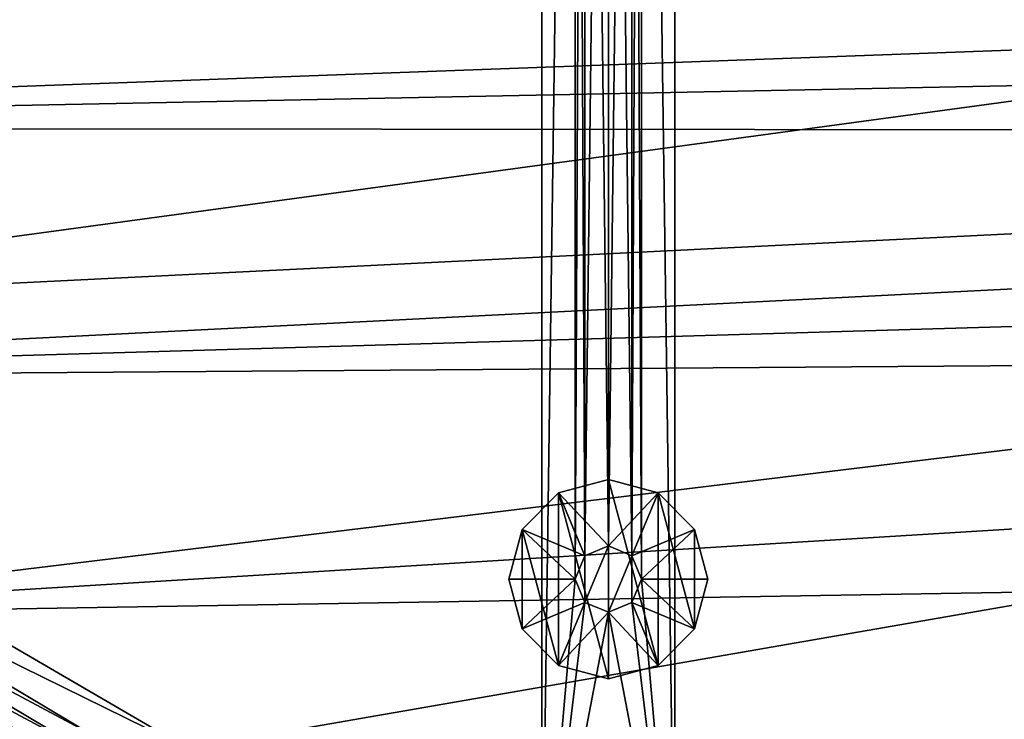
# Model space of a CAD drawing. Header units: metres. Extents: x -1501 to 0, y -1015 to 0.
# Tile 30 of 110: x -945 to -797, y -639 to -534. Entities that reach past the tile are written whole.
import ezdxf

# ---------------------------------------------------------------- set-up
doc = ezdxf.new("R2010")
doc.units = ezdxf.units.M

msp = doc.modelspace()

# ---------------------------------------------------------------- linework, layer by layer
at = {"layer": 'None'}
for points in [[(-326.765198, -482.247986, -403), (-1089.953125, -533.116699, -403), (-1027.148926, -577.440002, -403)], [(-326.765198, -482.247986, -403), (-1027.148926, -577.440002, -403), (-344.939697, -543.6875, -403)], [(-1115.29248, -549.992249, -406), (-1165.89502, -510.339233, -406), (-318.68457, -520.793213, -406)], [(-322.999939, -534.307617, -406), (-1115.29248, -549.992249, -406), (-318.68457, -520.793213, -406)], [(-1115.29248, -549.992249, -406), (-322.999939, -534.307617, -406), (-328.518768, -550.732056, -406)], [(-1027.148926, -577.440002, -403), (-962.287109, -618.693909, -403), (-344.939697, -543.6875, -403)], [(-344.939697, -543.6875, -403), (-962.287109, -618.693909, -403), (-919.637268, -643.513, -403)], [(-919.637268, -643.513, -403), (-883.227234, -663.339172, -403), (-344.939697, -543.6875, -403)], [(-883.227234, -663.339172, -403), (-367.318054, -603.682251, -403), (-344.939697, -543.6875, -403)], [(-1062.969604, -587.750427, -406), (-1115.29248, -549.992249, -406), (-328.518768, -550.732056, -406)], [(-1062.969604, -587.750427, -406), (-328.518768, -550.732056, -406), (-334.068481, -566.412903, -406)], [(-340.072449, -582.551208, -406), (-1062.969604, -587.750427, -406), (-334.068481, -566.412903, -406)], [(-1009.002441, -623.525391, -406), (-1062.969604, -587.750427, -406), (-340.072449, -582.551208, -406)], [(-352.068939, -612.611084, -406), (-1009.002441, -623.525391, -406), (-340.072449, -582.551208, -406)], [(-883.227234, -663.339172, -403), (-833.802429, -688.34259, -403), (-367.318054, -603.682251, -403)], [(-833.802429, -688.34259, -403), (-783.53894, -711.620422, -403), (-367.318054, -603.682251, -403)], [(-352.068939, -612.611084, -406), (-953.535645, -657.19519, -406), (-1009.002441, -623.525391, -406)], [(-934.405334, -641.262634, -402.52005), (-982.141113, -612.802002, -402.52005), (-983.521606, -615.02887, -401.92572)], [(-934.405334, -641.262634, -402.52005), (-919.637268, -643.513, -403), (-982.141113, -612.802002, -402.52005)], [(-919.637268, -643.513, -403), (-962.287109, -618.693909, -403), (-982.141113, -612.802002, -402.52005)], [(-896.670044, -688.680969, -406), (-953.535645, -657.19519, -406), (-352.068939, -612.611084, -406)], [(-365.180939, -642.72583, -406), (-896.670044, -688.680969, -406), (-352.068939, -612.611084, -406)], [(-983.521606, -615.02887, -401.92572), (-984.868896, -617.202148, -401.100159), (-935.707886, -643.536011, -401.92572)], [(-935.707886, -643.536011, -401.92572), (-934.405334, -641.262634, -402.52005), (-983.521606, -615.02887, -401.92572)], [(-984.868896, -617.202148, -401.100159), (-987.416138, -621.310974, -398.780426), (-936.979065, -645.754639, -401.100159)], [(-984.868896, -617.202148, -401.100159), (-936.979065, -645.754639, -401.100159), (-935.707886, -643.536011, -401.92572)], [(-939.382446, -649.949219, -398.780426), (-987.416138, -621.310974, -398.780426), (-988.596924, -623.215698, -397.307617)], [(-987.416138, -621.310974, -398.780426), (-939.382446, -649.949219, -398.780426), (-936.979065, -645.754639, -401.100159)], [(-988.596924, -623.215698, -397.307617), (-989.703491, -625.000671, -395.641296), (-940.496582, -651.893677, -397.307617)], [(-940.496582, -651.893677, -397.307617), (-939.382446, -649.949219, -398.780426), (-988.596924, -623.215698, -397.307617)], [(-989.703491, -625.000671, -395.641296), (-990.726929, -626.651611, -393.793457), (-941.540649, -653.715942, -395.641296)], [(-989.703491, -625.000671, -395.641296), (-941.540649, -653.715942, -395.641296), (-940.496582, -651.893677, -397.307617)], [(-990.726929, -626.651611, -393.793457), (-991.659729, -628.15625, -391.779236), (-942.506348, -655.401306, -393.793457)], [(-990.726929, -626.651611, -393.793457), (-942.506348, -655.401306, -393.793457), (-941.540649, -653.715942, -395.641296)], [(-991.659729, -628.15625, -391.779236), (-992.49469, -629.503113, -389.61441), (-943.386475, -656.937378, -391.779236)], [(-991.659729, -628.15625, -391.779236), (-943.386475, -656.937378, -391.779236), (-942.506348, -655.401306, -393.793457)], [(-944.174255, -658.312378, -389.61441), (-992.49469, -629.503113, -389.61441), (-993.224609, -630.680542, -387.314758)], [(-992.49469, -629.503113, -389.61441), (-944.174255, -658.312378, -389.61441), (-943.386475, -656.937378, -391.779236)], [(-944.862976, -659.514343, -387.314758), (-993.224609, -630.680542, -387.314758), (-993.842834, -631.677795, -384.897552)], [(-945.446289, -660.532471, -384.897552), (-944.862976, -659.514343, -387.314758), (-993.842834, -631.677795, -384.897552)], [(-944.862976, -659.514343, -387.314758), (-944.174255, -658.312378, -389.61441), (-993.224609, -630.680542, -387.314758)]]:
    msp.add_3dface(points, dxfattribs=at)
at = {"layer": 'None01'}
for points in [[(-866.291931, -79.783813, -410), (-866.291931, -675.469116, -410), (-861.290222, -313.000092, -410)], [(-866.291931, -79.783813, -410), (-866.291931, -79.783813, -430), (-866.291931, -675.469116, -410)], [(-866.291931, -79.783813, -430), (-866.291931, -675.469116, -430), (-866.291931, -675.469116, -410)], [(-866.291931, -79.783813, -430), (-861.290222, -313.000092, -430), (-866.291931, -675.469116, -430)], [(-846.291931, -79.783813, -410), (-851.290222, -313.000092, -410), (-846.291931, -675.469116, -410)], [(-846.291931, -675.469116, -430), (-851.290222, -313.000092, -430), (-846.291931, -79.783813, -430)], [(-846.291931, -79.783813, -410), (-846.291931, -675.469116, -410), (-846.291931, -79.783813, -430)], [(-846.291931, -675.469116, -410), (-846.291931, -675.469116, -430), (-846.291931, -79.783813, -430)], [(-1404.711548, -104.637085, -410), (-953.507996, -712.491272, -410), (-937.769287, -700.150574, -410)], [(-937.769287, -700.150574, -410), (-937.769287, -700.150574, -430), (-1404.711548, -104.637085, -410)], [(-937.769287, -700.150574, -430), (-1404.711548, -104.637085, -430), (-1404.711548, -104.637085, -410)], [(-1404.711548, -104.637085, -430), (-937.769287, -700.150574, -430), (-953.507996, -712.491272, -430)], [(-861.290222, -313.000092, -410), (-866.291931, -675.469116, -410), (-861.290222, -618.000122, -410)], [(-861.290222, -313.000092, -430), (-861.290222, -618.000122, -430), (-866.291931, -675.469116, -430)], [(-859.825745, -316.535614, -410), (-861.290222, -313.000092, -410), (-861.290222, -618.000122, -410)], [(-861.290222, -618.000122, -430), (-861.290222, -313.000092, -430), (-859.825745, -614.464539, -430)], [(-861.290222, -313.000092, -430), (-859.825745, -316.535614, -430), (-859.825745, -614.464539, -430)], [(-851.290222, -618.000122, -410), (-851.290222, -313.000092, -410), (-852.754639, -614.464539, -410)], [(-851.290222, -313.000092, -410), (-852.754639, -316.535614, -410), (-852.754639, -614.464539, -410)], [(-852.754639, -316.535614, -430), (-851.290222, -313.000092, -430), (-851.290222, -618.000122, -430)], [(-851.290222, -313.000092, -410), (-851.290222, -618.000122, -410), (-846.291931, -675.469116, -410)], [(-851.290222, -618.000122, -430), (-851.290222, -313.000092, -430), (-846.291931, -675.469116, -430)], [(-859.825745, -614.464539, -410), (-859.825745, -316.535614, -410), (-861.290222, -618.000122, -410)], [(-856.290222, -318.000092, -410), (-859.825745, -316.535614, -410), (-859.825745, -614.464539, -410)], [(-859.825745, -614.464539, -430), (-859.825745, -316.535614, -430), (-856.290222, -613.000122, -430)], [(-859.825745, -316.535614, -430), (-856.290222, -318.000092, -430), (-856.290222, -613.000122, -430)], [(-852.754639, -614.464539, -410), (-852.754639, -316.535614, -410), (-856.290222, -613.000122, -410)], [(-852.754639, -316.535614, -410), (-856.290222, -318.000092, -410), (-856.290222, -613.000122, -410)], [(-856.290222, -318.000092, -430), (-852.754639, -316.535614, -430), (-852.754639, -614.464539, -430)], [(-852.754639, -614.464539, -430), (-852.754639, -316.535614, -430), (-851.290222, -618.000122, -430)], [(-856.290222, -613.000122, -410), (-856.290222, -318.000092, -410), (-859.825745, -614.464539, -410)], [(-856.290222, -613.000122, -430), (-856.290222, -318.000092, -430), (-852.754639, -614.464539, -430)], [(-863.790222, -605.009705, -510), (-856.290222, -603.000122, -510), (-863.790222, -605.009705, -550)], [(-856.290222, -603.000122, -510), (-856.290222, -603.000122, -550), (-863.790222, -605.009705, -550)], [(-863.790222, -605.009705, -550), (-856.290222, -603.000122, -550), (-856.290222, -633.000122, -550)], [(-856.290222, -613.000122, -510), (-856.290222, -603.000122, -510), (-863.790222, -605.009705, -510)], [(-856.290222, -603.000122, -510), (-848.790222, -605.009705, -510), (-856.290222, -603.000122, -550)], [(-848.790222, -605.009705, -510), (-848.790222, -605.009705, -550), (-856.290222, -603.000122, -550)], [(-856.290222, -603.000122, -550), (-848.790222, -630.990479, -550), (-856.290222, -633.000122, -550)], [(-856.290222, -603.000122, -550), (-848.790222, -605.009705, -550), (-848.790222, -630.990479, -550)], [(-848.790222, -605.009705, -510), (-856.290222, -603.000122, -510), (-856.290222, -613.000122, -510)], [(-869.280579, -610.500122, -510), (-863.790222, -605.009705, -510), (-869.280579, -610.500122, -550)], [(-863.790222, -605.009705, -510), (-863.790222, -605.009705, -550), (-869.280579, -610.500122, -550)], [(-869.280579, -610.500122, -550), (-863.790222, -605.009705, -550), (-863.790222, -630.990479, -550)], [(-863.790222, -605.009705, -510), (-869.280579, -610.500122, -510), (-859.825745, -614.464539, -510)], [(-863.790222, -605.009705, -550), (-856.290222, -633.000122, -550), (-863.790222, -630.990479, -550)], [(-856.290222, -613.000122, -510), (-863.790222, -605.009705, -510), (-859.825745, -614.464539, -510)], [(-852.754639, -614.464539, -510), (-848.790222, -605.009705, -510), (-856.290222, -613.000122, -510)], [(-843.299805, -610.500122, -510), (-848.790222, -605.009705, -510), (-852.754639, -614.464539, -510)], [(-848.790222, -605.009705, -510), (-843.299805, -610.500122, -510), (-848.790222, -605.009705, -550)], [(-843.299805, -610.500122, -510), (-843.299805, -610.500122, -550), (-848.790222, -605.009705, -550)], [(-848.790222, -605.009705, -550), (-843.299805, -625.500122, -550), (-848.790222, -630.990479, -550)], [(-848.790222, -605.009705, -550), (-843.299805, -610.500122, -550), (-843.299805, -625.500122, -550)], [(-871.290222, -618.000122, -510), (-869.280579, -610.500122, -510), (-871.290222, -618.000122, -550)], [(-869.280579, -610.500122, -510), (-869.280579, -610.500122, -550), (-871.290222, -618.000122, -550)], [(-871.290222, -618.000122, -550), (-869.280579, -610.500122, -550), (-869.280579, -625.500122, -550)], [(-869.280579, -610.500122, -510), (-871.290222, -618.000122, -510), (-861.290222, -618.000122, -510)], [(-869.280579, -610.500122, -550), (-863.790222, -630.990479, -550), (-869.280579, -625.500122, -550)], [(-859.825745, -614.464539, -510), (-869.280579, -610.500122, -510), (-861.290222, -618.000122, -510)], [(-851.290222, -618.000122, -510), (-843.299805, -610.500122, -510), (-852.754639, -614.464539, -510)], [(-851.290222, -618.000122, -510), (-841.290222, -618.000122, -510), (-843.299805, -610.500122, -510)], [(-843.299805, -610.500122, -510), (-841.290222, -618.000122, -510), (-843.299805, -610.500122, -550)], [(-841.290222, -618.000122, -510), (-841.290222, -618.000122, -550), (-843.299805, -610.500122, -550)], [(-843.299805, -610.500122, -550), (-841.290222, -618.000122, -550), (-843.299805, -625.500122, -550)], [(-856.290222, -613.000122, -410), (-859.825745, -614.464539, -410), (-856.290222, -613.000122, -408)], [(-859.825745, -614.464539, -410), (-859.825745, -614.464539, -408), (-856.290222, -613.000122, -408)], [(-859.825745, -614.464539, -408), (-859.825745, -621.535645, -408), (-856.290222, -613.000122, -408)], [(-859.825745, -621.535645, -408), (-856.290222, -623.000122, -408), (-856.290222, -613.000122, -408)], [(-856.290222, -613.000122, -510), (-859.825745, -614.464539, -510), (-856.290222, -613.000122, -430)], [(-859.825745, -614.464539, -510), (-859.825745, -614.464539, -430), (-856.290222, -613.000122, -430)], [(-856.290222, -613.000122, -408), (-852.754639, -614.464539, -408), (-856.290222, -613.000122, -410)], [(-852.754639, -614.464539, -408), (-852.754639, -614.464539, -410), (-856.290222, -613.000122, -410)], [(-856.290222, -613.000122, -408), (-856.290222, -623.000122, -408), (-852.754639, -614.464539, -408)], [(-856.290222, -613.000122, -430), (-852.754639, -614.464539, -430), (-856.290222, -613.000122, -510)], [(-852.754639, -614.464539, -430), (-852.754639, -614.464539, -510), (-856.290222, -613.000122, -510)], [(-859.825745, -614.464539, -410), (-861.290222, -618.000122, -410), (-859.825745, -614.464539, -408)], [(-861.290222, -618.000122, -410), (-861.290222, -618.000122, -408), (-859.825745, -614.464539, -408)], [(-859.825745, -614.464539, -408), (-861.290222, -618.000122, -408), (-859.825745, -621.535645, -408)], [(-859.825745, -614.464539, -510), (-861.290222, -618.000122, -510), (-859.825745, -614.464539, -430)], [(-861.290222, -618.000122, -510), (-861.290222, -618.000122, -430), (-859.825745, -614.464539, -430)], [(-856.290222, -623.000122, -408), (-852.754639, -621.535645, -408), (-852.754639, -614.464539, -408)], [(-852.754639, -614.464539, -408), (-851.290222, -618.000122, -408), (-852.754639, -614.464539, -410)], [(-851.290222, -618.000122, -408), (-851.290222, -618.000122, -410), (-852.754639, -614.464539, -410)], [(-852.754639, -614.464539, -408), (-852.754639, -621.535645, -408), (-851.290222, -618.000122, -408)], [(-852.754639, -614.464539, -430), (-851.290222, -618.000122, -430), (-852.754639, -614.464539, -510)], [(-851.290222, -618.000122, -430), (-851.290222, -618.000122, -510), (-852.754639, -614.464539, -510)], [(-871.290222, -618.000122, -550), (-869.280579, -625.500122, -550), (-871.290222, -618.000122, -510)], [(-869.280579, -625.500122, -550), (-869.280579, -625.500122, -510), (-871.290222, -618.000122, -510)], [(-871.290222, -618.000122, -510), (-869.280579, -625.500122, -510), (-861.290222, -618.000122, -510)], [(-861.290222, -618.000122, -510), (-869.280579, -625.500122, -510), (-859.825745, -621.535645, -510)], [(-866.291931, -675.469116, -410), (-859.825745, -621.535645, -410), (-861.290222, -618.000122, -410)], [(-866.291931, -675.469116, -430), (-861.290222, -618.000122, -430), (-859.825745, -621.535645, -430)], [(-861.290222, -618.000122, -410), (-859.825745, -621.535645, -410), (-861.290222, -618.000122, -408)], [(-859.825745, -621.535645, -410), (-859.825745, -621.535645, -408), (-861.290222, -618.000122, -408)], [(-861.290222, -618.000122, -510), (-859.825745, -621.535645, -510), (-861.290222, -618.000122, -430)], [(-859.825745, -621.535645, -510), (-859.825745, -621.535645, -430), (-861.290222, -618.000122, -430)], [(-846.291931, -675.469116, -410), (-851.290222, -618.000122, -410), (-852.754639, -621.535645, -410)], [(-851.290222, -618.000122, -408), (-852.754639, -621.535645, -408), (-851.290222, -618.000122, -410)], [(-852.754639, -621.535645, -408), (-852.754639, -621.535645, -410), (-851.290222, -618.000122, -410)], [(-851.290222, -618.000122, -430), (-852.754639, -621.535645, -430), (-851.290222, -618.000122, -510)], [(-852.754639, -621.535645, -430), (-852.754639, -621.535645, -510), (-851.290222, -618.000122, -510)], [(-852.754639, -621.535645, -510), (-843.299805, -625.500122, -510), (-851.290222, -618.000122, -510)], [(-852.754639, -621.535645, -430), (-851.290222, -618.000122, -430), (-846.291931, -675.469116, -430)], [(-843.299805, -625.500122, -510), (-841.290222, -618.000122, -510), (-851.290222, -618.000122, -510)], [(-843.299805, -625.500122, -550), (-841.290222, -618.000122, -550), (-843.299805, -625.500122, -510)], [(-841.290222, -618.000122, -550), (-841.290222, -618.000122, -510), (-843.299805, -625.500122, -510)], [(-869.280579, -625.500122, -510), (-863.790222, -630.990479, -510), (-859.825745, -621.535645, -510)], [(-856.290222, -623.000122, -410), (-859.825745, -621.535645, -410), (-866.291931, -675.469116, -410)], [(-859.825745, -621.535645, -430), (-856.290222, -623.000122, -430), (-866.291931, -675.469116, -430)], [(-859.825745, -621.535645, -510), (-863.790222, -630.990479, -510), (-856.290222, -623.000122, -510)], [(-859.825745, -621.535645, -410), (-856.290222, -623.000122, -410), (-859.825745, -621.535645, -408)], [(-856.290222, -623.000122, -410), (-856.290222, -623.000122, -408), (-859.825745, -621.535645, -408)], [(-859.825745, -621.535645, -510), (-856.290222, -623.000122, -510), (-859.825745, -621.535645, -430)], [(-856.290222, -623.000122, -510), (-856.290222, -623.000122, -430), (-859.825745, -621.535645, -430)], [(-846.291931, -675.469116, -410), (-852.754639, -621.535645, -410), (-856.290222, -623.000122, -410)], [(-852.754639, -621.535645, -408), (-856.290222, -623.000122, -408), (-852.754639, -621.535645, -410)], [(-856.290222, -623.000122, -408), (-856.290222, -623.000122, -410), (-852.754639, -621.535645, -410)], [(-852.754639, -621.535645, -430), (-856.290222, -623.000122, -430), (-852.754639, -621.535645, -510)], [(-856.290222, -623.000122, -430), (-856.290222, -623.000122, -510), (-852.754639, -621.535645, -510)], [(-856.290222, -623.000122, -510), (-848.790222, -630.990479, -510), (-852.754639, -621.535645, -510)], [(-846.291931, -675.469116, -430), (-856.290222, -623.000122, -430), (-852.754639, -621.535645, -430)], [(-848.790222, -630.990479, -510), (-843.299805, -625.500122, -510), (-852.754639, -621.535645, -510)], [(-866.291931, -675.469116, -410), (-846.291931, -675.469116, -410), (-856.290222, -623.000122, -410)], [(-866.291931, -675.469116, -430), (-856.290222, -623.000122, -430), (-846.291931, -675.469116, -430)], [(-863.790222, -630.990479, -510), (-856.290222, -633.000122, -510), (-856.290222, -623.000122, -510)], [(-856.290222, -623.000122, -510), (-856.290222, -633.000122, -510), (-848.790222, -630.990479, -510)], [(-869.280579, -625.500122, -550), (-863.790222, -630.990479, -550), (-869.280579, -625.500122, -510)], [(-863.790222, -630.990479, -550), (-863.790222, -630.990479, -510), (-869.280579, -625.500122, -510)], [(-848.790222, -630.990479, -550), (-843.299805, -625.500122, -550), (-848.790222, -630.990479, -510)], [(-843.299805, -625.500122, -550), (-843.299805, -625.500122, -510), (-848.790222, -630.990479, -510)], [(-863.790222, -630.990479, -550), (-856.290222, -633.000122, -550), (-863.790222, -630.990479, -510)], [(-856.290222, -633.000122, -550), (-856.290222, -633.000122, -510), (-863.790222, -630.990479, -510)], [(-856.290222, -633.000122, -550), (-848.790222, -630.990479, -550), (-856.290222, -633.000122, -510)], [(-848.790222, -630.990479, -550), (-848.790222, -630.990479, -510), (-856.290222, -633.000122, -510)]]:
    msp.add_3dface(points, dxfattribs=at)

doc.saveas('drawing.dxf')
